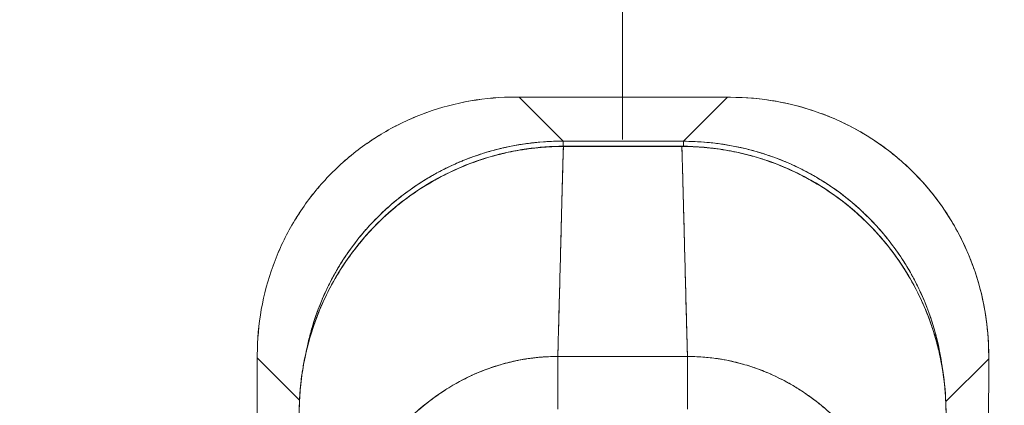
# Model space of a CAD drawing. Header units: inches. Extents: x 11 to 361, y 7 to 222.
# Tile 72 of 174: x 104.07 to 106.7, y 145.7 to 146.73. Entities that reach past the tile are written whole.
import ezdxf

# ---------------------------------------------------------------- set-up
doc = ezdxf.new("R2010")
doc.units = ezdxf.units.IN
doc.header["$LTSCALE"] = 22
doc.header["$MEASUREMENT"] = 0
doc.layers.get('0').update_dxf_attribs({"lineweight": 0})
doc.layers.add('Dimension (ANSI)', color=7, linetype='Continuous', lineweight=5)
doc.layers.add('Visible (ANSI)', color=7, linetype='Continuous', lineweight=5)
doc.styles.add('ROMANS', font='tahoma.ttf')
doc.dimstyles.new('Default (ANSI)', dxfattribs={"dimscale": 22, "dimtxt": 0.07, "dimasz": 0.07, "dimexe": 0.125, "dimexo": 0.0625, "dimgap": 0.031496, "dimtad": 0, "dimtih": 1, "dimtoh": 1, "dimrnd": 1e-08, "dimzin": 0, "dimdsep": 46, "dimtxsty": 'ROMANS', "dimblk": 'Filled-1', "dimcen": 0.09, "dimdle": 0.393701, "dimclrd": 256, "dimclre": 256, "dimclrt": 256, "dimadec": 0, "dimazin": 0, "dimtfac": 0.928571, "dimtofl": 0, "dimtmove": 0, "dimatfit": 3, "dimfxl": 1, "dimtolj": 1, "dimtzin": 0, "dimlwd": -1, "dimlwe": -1, "dimarcsym": 0})

# ---------------------------------------------------------------- blocks, each defined once
blk = doc.blocks.new('Filled-1')
at = {"color": 0}
for p, q in [((0, 0), (-1, 0.1786)), ((-1, 0.1786), (-1, -0.1786)), ((-1, 0), (0, 0)), ((-1, -0.1786), (0, 0))]:
    blk.add_line(p, q, dxfattribs=at)
at = {"color": 0, "flags": 128}
blk.add_lwpolyline([(-1, -0.1786), (0, 0), (-1, 0.1786), (-1, -0.1786)], dxfattribs=at)
at = {"color": 0}
blk.add_solid([(-1, -0.1786), (0, 0), (-1, 0.1786), (-1, -0.1786)], dxfattribs=at)
blk = doc.blocks.new('*D12')
at = {"layer": 'Defpoints', "color": 0, "transparency": 16777216}
for p in [(102.9944, 151.939), (102.9944, 151.939), (105.6819, 145.0364)]:
    blk.add_point(p, dxfattribs=at)
at = {"layer": 'Dimension (ANSI)', "transparency": 16777216}
for p, q in [((105.6819, 146.4114), (105.6819, 154.689)), ((101.4544, 151.939), (99.9144, 151.939)), ((107.2219, 151.939), (109.7735, 151.939))]:
    blk.add_line(p, q, dxfattribs=at)
at = {"layer": 'Dimension (ANSI)', "transparency": 16777216, "xscale": 1.54000000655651, "yscale": 1.54000000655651, "zscale": 1.54000000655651}
blk.add_blockref('Filled-1', (102.9944, 151.939), dxfattribs=at)
at = {"layer": 'Dimension (ANSI)', "transparency": 16777216, "xscale": 1.54000000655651, "yscale": 1.54000000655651, "zscale": 1.54000000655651, "rotation": 180}
blk.add_blockref('Filled-1', (105.6819, 151.939), dxfattribs=at)
at = {"layer": 'Dimension (ANSI)', "transparency": 16777216, "insert": (112.5007, 151.939), "char_height": 1.54, "attachment_point": 5, "style": 'ROMANS'}
blk.add_mtext('\\A1;\\fTahoma|b0|i0;\\H1.5400;2.69\\P\\fTahoma|b0|i0;\\H1.5400;TYP.', dxfattribs=at)

msp = doc.modelspace()

# ---------------------------------------------------------------- linework, layer by layer
at = {"layer": 'Visible (ANSI)'}
for p, q in [((105.4053, 146.5249), (105.39743, 146.52491)), ((105.39743, 146.5249), (105.4053, 146.52489)), ((105.96227, 146.52419), (105.4053, 146.5249)), ((105.4053, 146.5249), (105.96227, 146.52419)), ((105.52284, 146.40706), (105.4053, 146.5249)), ((105.4053, 146.52489), (105.52284, 146.40706)), ((105.96227, 146.52419), (105.84443, 146.40665)), ((105.84444, 146.40665), (105.96227, 146.52419)), ((105.97014, 146.52418), (105.96227, 146.52419)), ((105.96227, 146.52419), (105.97014, 146.52417)), ((105.47608, 146.45394), (105.47608, 146.45394)), ((105.47608, 146.45394), (105.47608, 146.45394)), ((105.89131, 146.45341), (105.89131, 146.45341)), ((105.89131, 146.45341), (105.89131, 146.45341)), ((105.52284, 146.40706), (105.52282, 146.39337)), ((105.52282, 146.39337), (105.52284, 146.40706)), ((105.52284, 146.40706), (105.84443, 146.40665)), ((105.84443, 146.40665), (105.52284, 146.40706)), ((105.84443, 146.40665), (105.84442, 146.39336)), ((105.84442, 146.39336), (105.84443, 146.40665)), ((105.84003, 146.39338), (105.52375, 146.39338)), ((105.52375, 146.39286), (105.52375, 146.39337)), ((105.84003, 146.39286), (105.52375, 146.39286)), ((105.84003, 146.39286), (105.84003, 146.39338)), ((105.84003, 146.39337), (105.84003, 146.39286)), ((105.84003, 146.39286), (105.84003, 146.39286)), ((104.70652, 145.82789), (104.70517, 144.76384)), ((104.70517, 144.76384), (104.70652, 145.82789)), ((104.70653, 145.83576), (104.70652, 145.82789)), ((104.70652, 145.82789), (104.70653, 145.83576)), ((104.70652, 145.82789), (104.81923, 145.71489)), ((104.81923, 145.71489), (104.70652, 145.82789)), ((105.50878, 145.83162), (105.85501, 145.83162)), ((105.50878, 145.83162), (105.50878, 145.69126)), ((105.60316, 145.83164), (105.60316, 145.83162)), ((105.76064, 145.83162), (105.76064, 145.83164)), ((105.85502, 145.69126), (105.855, 145.8316)), ((105.85501, 145.69126), (105.85501, 145.83162)), ((106.5447, 145.71112), (106.65927, 145.8254)), ((106.65927, 145.8254), (106.5447, 145.71113)), ((106.65792, 144.76135), (106.65927, 145.8254)), ((106.65927, 145.8254), (106.65792, 144.76135)), ((106.65927, 145.8254), (106.65928, 145.83328)), ((106.65928, 145.83328), (106.65927, 145.8254)), ((104.7773, 145.75693), (104.7773, 145.75693)), ((106.58832, 145.75463), (106.58832, 145.75463)), ((106.58832, 145.75463), (106.58832, 145.75463))]:
    msp.add_line(p, q, dxfattribs=at)
for centre, start, end in [((105.68189, 145.92136), 219.69275, 219.6948), ((105.68189, 145.92135), 320.30519, 320.30725)]:
    msp.add_arc(centre, 0.1405, start, end, dxfattribs=at)
for points, knots in [([(105.39743, 146.52491), (105.3567, 146.52496), (105.31604, 146.52149), (105.27615, 146.51459), (105.23607, 146.50765), (105.19676, 146.49723), (105.15881, 146.48354), (105.15876, 146.48352), (105.15871, 146.48351), (105.15866, 146.48349), (105.12094, 146.46987), (105.08458, 146.45302), (105.05007, 146.43322), (105.04999, 146.43318), (105.04992, 146.43313), (105.04984, 146.43309), (105.01534, 146.41328), (104.98269, 146.39052), (104.9523, 146.36514), (104.95219, 146.36504), (104.95207, 146.36495), (104.95196, 146.36485), (104.92148, 146.33936), (104.89327, 146.31122), (104.86769, 146.2808), (104.8676, 146.28069), (104.86751, 146.28058), (104.86742, 146.28047), (104.84195, 146.25014), (104.81911, 146.21754), (104.79921, 146.18309), (104.79917, 146.18301), (104.79913, 146.18294), (104.79909, 146.18287), (104.7792, 146.1484), (104.76226, 146.11208), (104.74855, 146.07441), (104.74853, 146.07435), (104.74851, 146.07429), (104.74849, 146.07424), (104.73474, 146.03642), (104.72424, 145.99725), (104.7172, 145.95729), (104.71719, 145.95719), (104.71717, 145.9571), (104.71715, 145.957), (104.71015, 145.91713), (104.70658, 145.87648), (104.70653, 145.83576)], [0, 0, 0, 0, 0.1108364, 0.1108364, 0.1108364, 0.2222222, 0.2222222, 0.2222222, 0.2223767, 0.2223767, 0.2223767, 0.3330931, 0.3330931, 0.3330931, 0.3333333, 0.3333333, 0.3333333, 0.4440371, 0.4440371, 0.4440371, 0.4444444, 0.4444444, 0.4444444, 0.5555556, 0.5555556, 0.5555556, 0.5559572, 0.5559572, 0.5559572, 0.6666667, 0.6666667, 0.6666667, 0.6669005, 0.6669005, 0.6669005, 0.7776076, 0.7776076, 0.7776076, 0.7777778, 0.7777778, 0.7777778, 0.8888889, 0.8888889, 0.8888889, 0.8891566, 0.8891566, 0.8891566, 1, 1, 1, 1]), ([(104.70653, 145.83576), (104.7066, 145.87675), (104.71019, 145.91749), (104.71723, 145.95742), (104.72427, 145.99735), (104.73476, 146.03647), (104.74848, 146.07421), (104.76221, 146.11196), (104.77916, 146.14834), (104.79911, 146.18291), (104.81907, 146.21748), (104.84202, 146.25024), (104.86764, 146.28073), (104.89326, 146.31122), (104.92155, 146.33943), (104.9521, 146.36497), (104.98266, 146.39051), (105.01548, 146.41338), (105.05011, 146.43324), (105.08473, 146.4531), (105.12115, 146.46996), (105.15893, 146.48358), (105.19672, 146.49721), (105.23586, 146.50759), (105.2758, 146.51453), (105.31573, 146.52146), (105.35646, 146.52494), (105.39743, 146.5249)], [0, 0, 0, 0, 0.1111111, 0.1111111, 0.1111111, 0.2222222, 0.2222222, 0.2222222, 0.3333333, 0.3333333, 0.3333333, 0.4444444, 0.4444444, 0.4444444, 0.5555556, 0.5555556, 0.5555556, 0.6666667, 0.6666667, 0.6666667, 0.7777778, 0.7777778, 0.7777778, 0.8888889, 0.8888889, 0.8888889, 1, 1, 1, 1]), ([(106.65928, 145.83328), (106.65933, 145.86594), (106.65711, 145.89854), (106.65267, 145.93073), (106.65156, 145.93879), (106.65031, 145.94682), (106.64892, 145.95481), (106.64474, 145.97893), (106.6393, 146.00277), (106.63264, 146.0262), (106.62826, 146.04159), (106.62336, 146.05681), (106.61795, 146.07181), (106.61234, 146.08738), (106.60618, 146.10271), (106.59948, 146.11778), (106.5899, 146.13935), (106.57923, 146.16037), (106.56754, 146.18075), (106.56316, 146.18838), (106.55864, 146.19592), (106.55397, 146.20336), (106.53747, 146.2297), (106.5192, 146.25486), (106.49932, 146.27864), (106.49848, 146.27965), (106.49763, 146.28066), (106.49677, 146.28167), (106.47579, 146.30647), (106.45305, 146.32975), (106.42873, 146.35131), (106.42428, 146.35525), (106.41978, 146.35914), (106.41523, 146.36296), (106.39493, 146.38003), (106.37361, 146.39593), (106.3514, 146.41055), (106.3403, 146.41786), (106.32898, 146.42484), (106.31745, 146.4315), (106.3016, 146.44066), (106.28536, 146.44919), (106.26878, 146.45706), (106.24916, 146.46638), (106.22906, 146.47478), (106.20857, 146.48223), (106.19916, 146.48566), (106.18966, 146.48888), (106.18009, 146.49189), (106.15121, 146.50099), (106.12165, 146.50822), (106.09164, 146.51351), (106.08833, 146.51409), (106.08502, 146.51465), (106.0817, 146.51518), (106.04494, 146.52111), (106.00757, 146.52413), (105.97014, 146.52418)], [0, 0, 0, 0, 0.0888733, 0.0888733, 0.0888733, 0.1111111, 0.1111111, 0.1111111, 0.1781623, 0.1781623, 0.1781623, 0.2222222, 0.2222222, 0.2222222, 0.267931, 0.267931, 0.267931, 0.3333333, 0.3333333, 0.3333333, 0.3578156, 0.3578156, 0.3578156, 0.4444444, 0.4444444, 0.4444444, 0.4481347, 0.4481347, 0.4481347, 0.5389433, 0.5389433, 0.5389433, 0.5555556, 0.5555556, 0.5555556, 0.629644, 0.629644, 0.629644, 0.6666667, 0.6666667, 0.6666667, 0.7175691, 0.7175691, 0.7175691, 0.7777778, 0.7777778, 0.7777778, 0.8054377, 0.8054377, 0.8054377, 0.8888889, 0.8888889, 0.8888889, 0.8980912, 0.8980912, 0.8980912, 1, 1, 1, 1]), ([(105.97014, 146.52417), (106.01112, 146.52411), (106.05184, 146.52052), (106.09177, 146.51348), (106.13169, 146.50645), (106.17082, 146.49596), (106.20858, 146.48223), (106.24633, 146.46851), (106.28271, 146.45155), (106.31728, 146.4316), (106.35185, 146.41165), (106.38462, 146.38869), (106.41511, 146.36307), (106.4456, 146.33744), (106.47382, 146.30915), (106.49936, 146.27859), (106.5249, 146.24804), (106.54777, 146.21521), (106.56763, 146.18058), (106.58749, 146.14596), (106.60435, 146.10953), (106.61797, 146.07174), (106.6316, 146.03395), (106.64199, 145.99479), (106.64891, 145.95486), (106.65584, 145.91492), (106.65932, 145.87422), (106.65928, 145.83328)], [0, 0, 0, 0, 0.1111111, 0.1111111, 0.1111111, 0.2222222, 0.2222222, 0.2222222, 0.3333333, 0.3333333, 0.3333333, 0.4444444, 0.4444444, 0.4444444, 0.5555556, 0.5555556, 0.5555556, 0.6666667, 0.6666667, 0.6666667, 0.7777778, 0.7777778, 0.7777778, 0.8888889, 0.8888889, 0.8888889, 1, 1, 1, 1]), ([(104.83729, 145.84547), (104.8374, 145.84604), (104.83752, 145.84662), (104.83763, 145.84719), (104.83998, 145.85905), (104.84264, 145.87084), (104.8456, 145.88256), (104.84854, 145.89425), (104.85179, 145.90586), (104.85534, 145.91738), (104.85888, 145.92886), (104.86271, 145.94026), (104.86683, 145.95155), (104.87001, 145.96026), (104.87336, 145.9689), (104.87689, 145.97748), (104.87792, 145.97999), (104.87897, 145.9825), (104.88003, 145.98501), (104.88471, 145.99602), (104.88967, 146.00691), (104.89491, 146.01766), (104.90014, 146.0284), (104.90564, 146.03899), (104.91142, 146.04945), (104.91718, 146.05988), (104.92322, 146.07016), (104.92951, 146.08028), (104.9358, 146.09039), (104.94234, 146.10033), (104.94914, 146.1101), (104.95594, 146.11985), (104.96298, 146.12944), (104.97027, 146.13883), (104.97755, 146.14821), (104.98507, 146.15741), (104.99283, 146.16641), (105.00058, 146.1754), (105.00857, 146.18419), (105.01678, 146.19277), (105.0205, 146.19666), (105.02426, 146.2005), (105.02807, 146.2043), (105.03267, 146.20889), (105.03732, 146.2134), (105.04205, 146.21786), (105.05069, 146.226), (105.05954, 146.23392), (105.06859, 146.24161), (105.07764, 146.2493), (105.08689, 146.25675), (105.09633, 146.26397), (105.10578, 146.27118), (105.11541, 146.27816), (105.12522, 146.28488), (105.13504, 146.29161), (105.14503, 146.29808), (105.15518, 146.30429), (105.16535, 146.31052), (105.17568, 146.31647), (105.18616, 146.32216), (105.19665, 146.32786), (105.20729, 146.33329), (105.21806, 146.33844), (105.22886, 146.3436), (105.23979, 146.34848), (105.25084, 146.35308), (105.25231, 146.35369), (105.2538, 146.3543), (105.25528, 146.35491), (105.2649, 146.35883), (105.27461, 146.36254), (105.28439, 146.36604), (105.29572, 146.37008), (105.30714, 146.37383), (105.31866, 146.37728), (105.33021, 146.38074), (105.34184, 146.38391), (105.35355, 146.38677), (105.3653, 146.38964), (105.37712, 146.39221), (105.38899, 146.39448), (105.40091, 146.39675), (105.41288, 146.39871), (105.42489, 146.40037), (105.43694, 146.40203), (105.44903, 146.40339), (105.46115, 146.40443), (105.47331, 146.40548), (105.4855, 146.40621), (105.49769, 146.40663), (105.50607, 146.40692), (105.51446, 146.40706), (105.52284, 146.40706)], [0.12419288, 0.12419288, 0.12419288, 0.12419288, 0.12579384, 0.12579384, 0.12579384, 0.15883891, 0.15883891, 0.15883891, 0.19179047, 0.19179047, 0.19179047, 0.22465318, 0.22465318, 0.22465318, 0.25, 0.25, 0.25, 0.25743581, 0.25743581, 0.25743581, 0.29014035, 0.29014035, 0.29014035, 0.32277449, 0.32277449, 0.32277449, 0.35534854, 0.35534854, 0.35534854, 0.38787675, 0.38787675, 0.38787675, 0.42036677, 0.42036677, 0.42036677, 0.45283488, 0.45283488, 0.45283488, 0.48528786, 0.48528786, 0.48528786, 0.5, 0.5, 0.5, 0.51774014, 0.51774014, 0.51774014, 0.55019499, 0.55019499, 0.55019499, 0.58266275, 0.58266275, 0.58266275, 0.61515451, 0.61515451, 0.61515451, 0.64768607, 0.64768607, 0.64768607, 0.68026653, 0.68026653, 0.68026653, 0.71290594, 0.71290594, 0.71290594, 0.74561778, 0.74561778, 0.74561778, 0.75, 0.75, 0.75, 0.77840878, 0.77840878, 0.77840878, 0.81127839, 0.81127839, 0.81127839, 0.84423689, 0.84423689, 0.84423689, 0.87729134, 0.87729134, 0.87729134, 0.91044567, 0.91044567, 0.91044567, 0.94370526, 0.94370526, 0.94370526, 0.97707684, 0.97707684, 0.97707684, 1, 1, 1, 1]), ([(105.52284, 146.40706), (105.48137, 146.40709), (105.44013, 146.4035), (105.39971, 146.39643), (105.3593, 146.38937), (105.31971, 146.37882), (105.2815, 146.36499), (105.24328, 146.35117), (105.20645, 146.33406), (105.17147, 146.31395), (105.13649, 146.29384), (105.10337, 146.27073), (105.07254, 146.24494), (105.04172, 146.21915), (105.01319, 146.19069), (104.98732, 146.15993), (104.96145, 146.12917), (104.93826, 146.09611), (104.91806, 146.06119), (104.89786, 146.02626), (104.88066, 145.98946), (104.86674, 145.95128), (104.85424, 145.91701), (104.84438, 145.88163), (104.8373, 145.84552)], [0, 0, 0, 0, 0.11111111, 0.11111111, 0.11111111, 0.22222222, 0.22222222, 0.22222222, 0.33333333, 0.33333333, 0.33333333, 0.44444444, 0.44444444, 0.44444444, 0.55555556, 0.55555556, 0.55555556, 0.66666667, 0.66666667, 0.66666667, 0.77777778, 0.77777778, 0.77777778, 0.87752042, 0.87752042, 0.87752042, 0.87752042]), ([(105.84443, 146.40665), (105.85396, 146.40663), (105.86348, 146.40642), (105.87299, 146.40602), (105.88518, 146.40551), (105.89736, 146.40469), (105.90951, 146.40355), (105.92161, 146.40242), (105.93369, 146.40098), (105.94573, 146.39923), (105.95773, 146.39749), (105.96968, 146.39543), (105.98157, 146.39307), (105.99343, 146.39072), (106.00522, 146.38807), (106.01694, 146.38511), (106.02863, 146.38216), (106.04024, 146.37891), (106.05176, 146.37537), (106.06324, 146.37183), (106.07464, 146.368), (106.08593, 146.36387), (106.09464, 146.36069), (106.10328, 146.35734), (106.11186, 146.35382), (106.11437, 146.35278), (106.11688, 146.35174), (106.11939, 146.35067), (106.1304, 146.346), (106.14129, 146.34103), (106.15204, 146.3358), (106.16278, 146.33057), (106.17337, 146.32506), (106.18382, 146.31929), (106.19426, 146.31352), (106.20454, 146.30749), (106.21466, 146.3012), (106.22476, 146.29491), (106.23471, 146.28836), (106.24448, 146.28156), (106.25423, 146.27477), (106.26381, 146.26773), (106.27321, 146.26044), (106.28259, 146.25316), (106.29179, 146.24563), (106.30078, 146.23788), (106.30978, 146.23012), (106.31857, 146.22214), (106.32715, 146.21393), (106.33104, 146.21021), (106.33488, 146.20645), (106.33868, 146.20264), (106.34327, 146.19804), (106.34778, 146.19338), (106.35223, 146.18866), (106.36038, 146.18002), (106.3683, 146.17117), (106.37598, 146.16212), (106.38367, 146.15307), (106.39113, 146.14382), (106.39834, 146.13438), (106.40556, 146.12493), (106.41254, 146.1153), (106.41926, 146.10549), (106.42598, 146.09567), (106.43246, 146.08568), (106.43867, 146.07552), (106.44489, 146.06535), (106.45085, 146.05503), (106.45654, 146.04455), (106.46224, 146.03406), (106.46767, 146.02342), (106.47282, 146.01264), (106.47798, 146.00185), (106.48286, 145.99092), (106.48746, 145.97987), (106.48807, 145.97839), (106.48868, 145.97691), (106.48929, 145.97543), (106.49321, 145.96581), (106.49692, 145.9561), (106.50042, 145.94631), (106.50446, 145.93499), (106.5082, 145.92356), (106.51166, 145.91205), (106.51512, 145.9005), (106.51828, 145.88886), (106.52115, 145.87715), (106.52402, 145.86541), (106.52659, 145.85359), (106.52886, 145.84171), (106.53113, 145.8298), (106.53309, 145.81783), (106.53475, 145.80582), (106.53501, 145.80393), (106.53526, 145.80204), (106.53551, 145.80015)], [0, 0, 0, 0, 0.026039, 0.026039, 0.026039, 0.05939974, 0.05939974, 0.05939974, 0.09265021, 0.09265021, 0.09265021, 0.12579441, 0.12579441, 0.12579441, 0.15883993, 0.15883993, 0.15883993, 0.19179099, 0.19179099, 0.19179099, 0.22465332, 0.22465332, 0.22465332, 0.25, 0.25, 0.25, 0.25743611, 0.25743611, 0.25743611, 0.29014084, 0.29014084, 0.29014084, 0.32277501, 0.32277501, 0.32277501, 0.35534973, 0.35534973, 0.35534973, 0.38787621, 0.38787621, 0.38787621, 0.42036626, 0.42036626, 0.42036626, 0.45283209, 0.45283209, 0.45283209, 0.48528604, 0.48528604, 0.48528604, 0.5, 0.5, 0.5, 0.51773856, 0.51773856, 0.51773856, 0.55019316, 0.55019316, 0.55019316, 0.58266116, 0.58266116, 0.58266116, 0.61515314, 0.61515314, 0.61515314, 0.6476851, 0.6476851, 0.6476851, 0.68026555, 0.68026555, 0.68026555, 0.71290502, 0.71290502, 0.71290502, 0.74561706, 0.74561706, 0.74561706, 0.75, 0.75, 0.75, 0.77840807, 0.77840807, 0.77840807, 0.81127775, 0.81127775, 0.81127775, 0.84423634, 0.84423634, 0.84423634, 0.87729097, 0.87729097, 0.87729097, 0.91044535, 0.91044535, 0.91044535, 0.91565653, 0.91565653, 0.91565653, 0.91565653]), ([(106.53551, 145.80012), (106.53417, 145.81046), (106.5326, 145.82075), (106.53081, 145.83099), (106.52375, 145.87141), (106.5132, 145.91099), (106.49937, 145.94921), (106.48555, 145.98742), (106.46844, 146.02426), (106.44833, 146.05924), (106.42822, 146.09422), (106.40511, 146.12734), (106.37932, 146.15816), (106.35353, 146.18899), (106.32507, 146.21752), (106.29431, 146.24339), (106.26355, 146.26925), (106.23049, 146.29245), (106.19557, 146.31265), (106.16064, 146.33285), (106.12384, 146.35005), (106.08566, 146.36397), (106.04749, 146.37789), (106.00792, 146.38854), (105.96753, 146.39571), (105.92713, 146.40288), (105.8859, 146.40657), (105.84443, 146.40665)], [0.08295405, 0.08295405, 0.08295405, 0.08295405, 0.11111111, 0.11111111, 0.11111111, 0.22222222, 0.22222222, 0.22222222, 0.33333333, 0.33333333, 0.33333333, 0.44444444, 0.44444444, 0.44444444, 0.55555556, 0.55555556, 0.55555556, 0.66666667, 0.66666667, 0.66666667, 0.77777778, 0.77777778, 0.77777778, 0.88888889, 0.88888889, 0.88888889, 1, 1, 1, 1]), ([(104.81848, 145.68146), (104.81841, 145.7583), (104.83099, 145.83612), (104.87935, 145.98139), (104.91566, 146.05072), (105.00689, 146.17221), (105.06283, 146.226), (105.18684, 146.3116), (105.25636, 146.34467), (105.39159, 146.38391), (105.45799, 146.39338), (105.52375, 146.39337)], [0, 0, 0, 0, 0.5854768, 0.5854768, 1.16675, 1.16675, 1.7431395, 1.7431395, 2.3149997, 2.3149997, 2.8160819, 2.8160819, 2.8160819, 2.8160819]), ([(104.81849, 145.68146), (104.81848, 145.70157), (104.81932, 145.72294), (104.82128, 145.74518), (104.82277, 145.76201), (104.8249, 145.77934), (104.82777, 145.79704), (104.82879, 145.8033), (104.8299, 145.80961), (104.83111, 145.81594), (104.83585, 145.84089), (104.8421, 145.86633), (104.84975, 145.89141), (104.85292, 145.90179), (104.85633, 145.91212), (104.85996, 145.92232), (104.86557, 145.93808), (104.87169, 145.95358), (104.87835, 145.96881), (104.88907, 145.99334), (104.90114, 146.01719), (104.9146, 146.04043), (104.91553, 146.04205), (104.91648, 146.04366), (104.91742, 146.04527), (104.93232, 146.07055), (104.94887, 146.09501), (104.96657, 146.11799), (104.97401, 146.12766), (104.98166, 146.13707), (104.98945, 146.14618), (105.00092, 146.15958), (105.01271, 146.17235), (105.02468, 146.18444), (105.04144, 146.20134), (105.05855, 146.21689), (105.07561, 146.23103), (105.08037, 146.23498), (105.08513, 146.23881), (105.08987, 146.24254), (105.1134, 146.26104), (105.13673, 146.27698), (105.15976, 146.29096), (105.16064, 146.29149), (105.16152, 146.29202), (105.1624, 146.29255), (105.18584, 146.30663), (105.20897, 146.31868), (105.23155, 146.32903), (105.23645, 146.33127), (105.24132, 146.33344), (105.24616, 146.33553), (105.26536, 146.3438), (105.28411, 146.35088), (105.30239, 146.35697), (105.31, 146.3595), (105.31752, 146.36186), (105.32496, 146.36406), (105.34015, 146.36855), (105.35499, 146.37238), (105.36943, 146.37565), (105.37909, 146.37783), (105.38858, 146.37975), (105.39786, 146.38145), (105.40888, 146.38347), (105.4196, 146.38516), (105.43013, 146.38658), (105.44174, 146.38815), (105.45312, 146.38939), (105.46431, 146.39035), (105.47035, 146.39086), (105.47633, 146.39129), (105.4822, 146.39164), (105.49711, 146.39252), (105.51131, 146.39286), (105.52375, 146.39286)], [0, 0, 0, 0, 0.0517615, 0.0517615, 0.0517615, 0.0909091, 0.0909091, 0.0909091, 0.1047558, 0.1047558, 0.1047558, 0.1592603, 0.1592603, 0.1592603, 0.1818182, 0.1818182, 0.1818182, 0.2166395, 0.2166395, 0.2166395, 0.2727273, 0.2727273, 0.2727273, 0.27663, 0.27663, 0.27663, 0.3378724, 0.3378724, 0.3378724, 0.3636364, 0.3636364, 0.3636364, 0.4015229, 0.4015229, 0.4015229, 0.4545455, 0.4545455, 0.4545455, 0.4693394, 0.4693394, 0.4693394, 0.5426566, 0.5426566, 0.5426566, 0.5454545, 0.5454545, 0.5454545, 0.6201601, 0.6201601, 0.6201601, 0.6363636, 0.6363636, 0.6363636, 0.7005689, 0.7005689, 0.7005689, 0.7272727, 0.7272727, 0.7272727, 0.7817474, 0.7817474, 0.7817474, 0.8181818, 0.8181818, 0.8181818, 0.861421, 0.861421, 0.861421, 0.9090909, 0.9090909, 0.9090909, 0.9347795, 0.9347795, 0.9347795, 1, 1, 1, 1]), ([(105.52375, 146.39286), (105.52185, 146.39286), (105.51996, 146.39285), (105.51807, 146.39284), (105.51587, 146.39282), (105.51368, 146.3928), (105.51149, 146.39276), (105.50905, 146.39272), (105.50661, 146.39266), (105.50417, 146.39259), (105.50152, 146.39252), (105.49888, 146.39243), (105.49623, 146.39233), (105.4934, 146.39222), (105.49058, 146.39209), (105.48775, 146.39195), (105.48477, 146.39179), (105.48178, 146.39162), (105.4788, 146.39143), (105.47561, 146.39122), (105.47242, 146.391), (105.46923, 146.39075), (105.46573, 146.39047), (105.46223, 146.39017), (105.45873, 146.38985), (105.45482, 146.38948), (105.45092, 146.38908), (105.44702, 146.38865), (105.4426, 146.38816), (105.4382, 146.38763), (105.43379, 146.38706), (105.42878, 146.38641), (105.42377, 146.38571), (105.41877, 146.38495), (105.41305, 146.38408), (105.40735, 146.38314), (105.40165, 146.38213), (105.39667, 146.38125), (105.3917, 146.38032), (105.38674, 146.37933), (105.38537, 146.37905), (105.38399, 146.37877), (105.38261, 146.37849), (105.37572, 146.37707), (105.36884, 146.37555), (105.36199, 146.37392), (105.35454, 146.37216), (105.34713, 146.37027), (105.33974, 146.36826), (105.33177, 146.36609), (105.32384, 146.36378), (105.31595, 146.36133), (105.30738, 146.35867), (105.29887, 146.35585), (105.29042, 146.35286), (105.28121, 146.34961), (105.27207, 146.34616), (105.263, 146.34253), (105.26027, 146.34143), (105.25754, 146.34032), (105.25482, 146.33919), (105.24768, 146.33623), (105.24059, 146.33314), (105.23354, 146.32994), (105.22288, 146.32509), (105.21233, 146.31997), (105.20191, 146.31459), (105.19045, 146.30867), (105.17914, 146.30243), (105.16801, 146.29588), (105.15613, 146.28889), (105.14445, 146.28155), (105.13299, 146.27387), (105.13265, 146.27364), (105.1323, 146.27341), (105.13196, 146.27318), (105.11906, 146.2645), (105.10645, 146.25539), (105.09414, 146.24587), (105.08066, 146.23544), (105.06755, 146.22452), (105.05485, 146.21312), (105.04498, 146.20428), (105.03537, 146.19516), (105.02601, 146.18577), (105.02202, 146.18176), (105.01808, 146.17771), (105.01419, 146.17362), (104.99971, 146.15837), (104.98589, 146.14248), (104.97281, 146.12598), (104.96057, 146.11055), (104.94897, 146.0946), (104.93805, 146.07818), (104.93643, 146.07575), (104.93483, 146.07331), (104.93324, 146.07086), (104.9217, 146.05303), (104.91094, 146.03468), (104.90101, 146.01587), (104.89216, 145.99908), (104.88397, 145.98193), (104.87647, 145.96446), (104.87513, 145.96134), (104.87382, 145.95822), (104.87253, 145.95508), (104.86738, 145.94259), (104.86259, 145.92995), (104.85815, 145.91717), (104.85319, 145.90286), (104.84867, 145.88839), (104.84462, 145.87379), (104.84097, 145.86065), (104.83769, 145.8474), (104.8348, 145.83408), (104.83385, 145.82972), (104.83295, 145.82536), (104.83208, 145.82098), (104.83056, 145.81326), (104.82916, 145.80551), (104.82789, 145.79774), (104.82608, 145.78669), (104.82454, 145.77559), (104.82325, 145.76446), (104.82209, 145.75436), (104.82113, 145.74424), (104.82039, 145.73409), (104.81972, 145.72489), (104.81923, 145.71567), (104.81891, 145.70644), (104.81863, 145.69812), (104.81849, 145.68979), (104.81849, 145.68146)], [0, 0, 0, 0, 0.0051535, 0.0051535, 0.0051535, 0.011125, 0.011125, 0.011125, 0.0177599, 0.0177599, 0.0177599, 0.024968, 0.024968, 0.024968, 0.0326646, 0.0326646, 0.0326646, 0.0407909, 0.0407909, 0.0407909, 0.0494929, 0.0494929, 0.0494929, 0.0590435, 0.0590435, 0.0590435, 0.0697173, 0.0697173, 0.0697173, 0.0817898, 0.0817898, 0.0817898, 0.0955416, 0.0955416, 0.0955416, 0.1112568, 0.1112568, 0.1112568, 0.125, 0.125, 0.125, 0.1288152, 0.1288152, 0.1288152, 0.1479502, 0.1479502, 0.1479502, 0.1687359, 0.1687359, 0.1687359, 0.1911746, 0.1911746, 0.1911746, 0.2155136, 0.2155136, 0.2155136, 0.2420183, 0.2420183, 0.2420183, 0.25, 0.25, 0.25, 0.2709744, 0.2709744, 0.2709744, 0.3027382, 0.3027382, 0.3027382, 0.3376886, 0.3376886, 0.3376886, 0.375, 0.375, 0.375, 0.3761252, 0.3761252, 0.3761252, 0.4181661, 0.4181661, 0.4181661, 0.4642343, 0.4642343, 0.4642343, 0.5, 0.5, 0.5, 0.515243, 0.515243, 0.515243, 0.571952, 0.571952, 0.571952, 0.625, 0.625, 0.625, 0.6328539, 0.6328539, 0.6328539, 0.6899725, 0.6899725, 0.6899725, 0.7409194, 0.7409194, 0.7409194, 0.75, 0.75, 0.75, 0.7861698, 0.7861698, 0.7861698, 0.8266644, 0.8266644, 0.8266644, 0.8630945, 0.8630945, 0.8630945, 0.875, 0.875, 0.875, 0.8960305, 0.8960305, 0.8960305, 0.9259483, 0.9259483, 0.9259483, 0.9531124, 0.9531124, 0.9531124, 0.9777644, 0.9777644, 0.9777644, 1, 1, 1, 1]), ([(105.52375, 146.39286), (105.52303, 146.36899), (105.52227, 146.34225), (105.52148, 146.31326), (105.52069, 146.28427), (105.51987, 146.25302), (105.51902, 146.22006), (105.51816, 146.18711), (105.51727, 146.15245), (105.51635, 146.11658), (105.51542, 146.08072), (105.51447, 146.04364), (105.51348, 146.00581), (105.51248, 145.96798), (105.51146, 145.92938), (105.5104, 145.89042), (105.50987, 145.8709), (105.50933, 145.85128), (105.50879, 145.83162)], [0, 0, 0, 0, 0.18178201, 0.18178201, 0.18178201, 0.36356402, 0.36356402, 0.36356402, 0.54534603, 0.54534603, 0.54534603, 0.72712804, 0.72712804, 0.72712804, 0.90891005, 0.90891005, 0.90891005, 0.99998129, 0.99998129, 0.99998129, 0.99998129]), ([(105.50879, 145.83162), (105.50953, 145.85852), (105.51027, 145.88533), (105.51098, 145.91194), (105.5117, 145.93864), (105.51241, 145.96513), (105.51309, 145.99129), (105.51378, 146.01745), (105.51445, 146.04327), (105.51511, 146.06861), (105.51577, 146.09396), (105.5164, 146.11882), (105.51703, 146.14306), (105.51765, 146.1673), (105.51826, 146.19091), (105.51885, 146.21373), (105.51944, 146.23655), (105.52002, 146.25858), (105.52058, 146.27964), (105.52114, 146.3007), (105.52168, 146.32079), (105.52221, 146.33972), (105.52274, 146.35866), (105.52325, 146.37644), (105.52375, 146.39286)], [0.00001997, 0.00001997, 0.00001997, 0.00001997, 0.12461955, 0.12461955, 0.12461955, 0.24967449, 0.24967449, 0.24967449, 0.37472944, 0.37472944, 0.37472944, 0.49978438, 0.49978438, 0.49978438, 0.62483932, 0.62483932, 0.62483932, 0.74989427, 0.74989427, 0.74989427, 0.87494921, 0.87494921, 0.87494921, 1, 1, 1, 1]), ([(105.52375, 146.39286), (105.55504, 146.39286), (105.57931, 146.39286), (105.59862, 146.39286), (105.61792, 146.39286), (105.63226, 146.39287), (105.64368, 146.39287), (105.6551, 146.39287), (105.6636, 146.39288), (105.67112, 146.39288), (105.67863, 146.39288), (105.68517, 146.39288), (105.69268, 146.39288), (105.70019, 146.39288), (105.70867, 146.39287), (105.72009, 146.39287), (105.73152, 146.39287), (105.74587, 146.39286), (105.76518, 146.39286), (105.78449, 146.39286), (105.80874, 146.39286), (105.84003, 146.39286)], [0, 0, 0, 0, 0.1428571, 0.1428571, 0.1428571, 0.2857143, 0.2857143, 0.2857143, 0.4285714, 0.4285714, 0.4285714, 0.5714286, 0.5714286, 0.5714286, 0.7142857, 0.7142857, 0.7142857, 0.8571429, 0.8571429, 0.8571429, 1, 1, 1, 1]), ([(105.84003, 146.39337), (105.91871, 146.39338), (105.99848, 146.37973), (106.1427, 146.32894), (106.20957, 146.29262), (106.32761, 146.2017), (106.38014, 146.14587), (106.46428, 146.02183), (106.49687, 145.95206), (106.53594, 145.81566), (106.54536, 145.74823), (106.5453, 145.68146)], [0, 0, 0, 0, 0.599529, 0.599529, 1.1651165, 1.1651165, 1.7348495, 1.7348495, 2.3072688, 2.3072688, 2.8160555, 2.8160555, 2.8160555, 2.8160555]), ([(105.84003, 146.39286), (105.84053, 146.37644), (105.84104, 146.35866), (105.84157, 146.33972), (105.8421, 146.32079), (105.84264, 146.3007), (105.8432, 146.27964), (105.84376, 146.25858), (105.84434, 146.23655), (105.84493, 146.21373), (105.84552, 146.19091), (105.84613, 146.1673), (105.84675, 146.14306), (105.84738, 146.11882), (105.84802, 146.09396), (105.84867, 146.06861), (105.84933, 146.04327), (105.85, 146.01745), (105.85069, 145.99129), (105.85137, 145.96513), (105.85208, 145.93864), (105.8528, 145.91194), (105.85351, 145.88533), (105.85425, 145.85852), (105.855, 145.83162)], [0, 0, 0, 0, 0.12505079, 0.12505079, 0.12505079, 0.25010573, 0.25010573, 0.25010573, 0.37516068, 0.37516068, 0.37516068, 0.50021562, 0.50021562, 0.50021562, 0.62527056, 0.62527056, 0.62527056, 0.75032551, 0.75032551, 0.75032551, 0.87538045, 0.87538045, 0.87538045, 0.99998009, 0.99998009, 0.99998009, 0.99998009]), ([(106.54529, 145.68146), (106.54529, 145.68977), (106.54515, 145.69807), (106.54487, 145.70636), (106.54456, 145.71555), (106.54407, 145.72474), (106.5434, 145.73391), (106.54267, 145.744), (106.54172, 145.75408), (106.54057, 145.76413), (106.5393, 145.77517), (106.53777, 145.78618), (106.53599, 145.79715), (106.53469, 145.80512), (106.53326, 145.81306), (106.5317, 145.82098), (106.5309, 145.82501), (106.53007, 145.82903), (106.52921, 145.83304), (106.52639, 145.84609), (106.52321, 145.85906), (106.51968, 145.87194), (106.51578, 145.88612), (106.51145, 145.90019), (106.50669, 145.9141), (106.50196, 145.92792), (106.49682, 145.94159), (106.49126, 145.95508), (106.49068, 145.95648), (106.49009, 145.95789), (106.4895, 145.95929), (106.48266, 145.97559), (106.47522, 145.99161), (106.4672, 146.00732), (106.45826, 146.02484), (106.4486, 146.04197), (106.43826, 146.05867), (106.43419, 146.06524), (106.43001, 146.07175), (106.42573, 146.07818), (106.41788, 146.08998), (106.40968, 146.10154), (106.40115, 146.11283), (106.38754, 146.13084), (106.37309, 146.14818), (106.35785, 146.16478), (106.3513, 146.17192), (106.3446, 146.17891), (106.33777, 146.18577), (106.33018, 146.19339), (106.32242, 146.20083), (106.31449, 146.20809), (106.30119, 146.22027), (106.28743, 146.23195), (106.27325, 146.24306), (106.26052, 146.25304), (106.24746, 146.26258), (106.23409, 146.27165), (106.23299, 146.27239), (106.23189, 146.27313), (106.23079, 146.27387), (106.21976, 146.28127), (106.20852, 146.28835), (106.19709, 146.29511), (106.18575, 146.30181), (106.17423, 146.30819), (106.16254, 146.31424), (106.15199, 146.31971), (106.1413, 146.3249), (106.13049, 146.32982), (106.12336, 146.33307), (106.11618, 146.33619), (106.10896, 146.33919), (106.10624, 146.34032), (106.10352, 146.34143), (106.10079, 146.34253), (106.09167, 146.34618), (106.08248, 146.34965), (106.07322, 146.35291), (106.06474, 146.35591), (106.0562, 146.35874), (106.04761, 146.3614), (106.03971, 146.36385), (106.03176, 146.36616), (106.02378, 146.36833), (106.01639, 146.37034), (106.00897, 146.37223), (106.00152, 146.37399), (105.99467, 146.37561), (105.98779, 146.37713), (105.9809, 146.37855), (105.97961, 146.37881), (105.97833, 146.37907), (105.97704, 146.37933), (105.972, 146.38033), (105.96695, 146.38128), (105.96189, 146.38218), (105.95621, 146.38318), (105.95052, 146.38411), (105.94482, 146.38498), (105.93982, 146.38573), (105.93482, 146.38644), (105.92982, 146.38709), (105.92542, 146.38766), (105.92102, 146.38818), (105.91661, 146.38867), (105.91271, 146.3891), (105.90881, 146.3895), (105.9049, 146.38986), (105.90141, 146.39019), (105.89791, 146.39049), (105.89441, 146.39076), (105.89122, 146.39101), (105.88803, 146.39123), (105.88484, 146.39144), (105.88186, 146.39163), (105.87888, 146.3918), (105.8759, 146.39195), (105.87308, 146.3921), (105.87026, 146.39222), (105.86744, 146.39233), (105.8648, 146.39244), (105.86216, 146.39252), (105.85952, 146.3926), (105.85709, 146.39266), (105.85466, 146.39272), (105.85223, 146.39276), (105.85005, 146.3928), (105.84786, 146.39282), (105.84568, 146.39284), (105.8438, 146.39285), (105.84192, 146.39286), (105.84003, 146.39286)], [0, 0, 0, 0, 0.0221628, 0.0221628, 0.0221628, 0.0467209, 0.0467209, 0.0467209, 0.0737496, 0.0737496, 0.0737496, 0.1034408, 0.1034408, 0.1034408, 0.125, 0.125, 0.125, 0.1359584, 0.1359584, 0.1359584, 0.1716276, 0.1716276, 0.1716276, 0.210936, 0.210936, 0.210936, 0.25, 0.25, 0.25, 0.2540762, 0.2540762, 0.2540762, 0.3014147, 0.3014147, 0.3014147, 0.3542077, 0.3542077, 0.3542077, 0.375, 0.375, 0.375, 0.4131193, 0.4131193, 0.4131193, 0.4738832, 0.4738832, 0.4738832, 0.5, 0.5, 0.5, 0.5290142, 0.5290142, 0.5290142, 0.5777149, 0.5777149, 0.5777149, 0.6214143, 0.6214143, 0.6214143, 0.625, 0.625, 0.625, 0.6609304, 0.6609304, 0.6609304, 0.6965786, 0.6965786, 0.6965786, 0.7287714, 0.7287714, 0.7287714, 0.75, 0.75, 0.75, 0.7579765, 0.7579765, 0.7579765, 0.7846258, 0.7846258, 0.7846258, 0.8090398, 0.8090398, 0.8090398, 0.83151, 0.83151, 0.83151, 0.8523075, 0.8523075, 0.8523075, 0.8714335, 0.8714335, 0.8714335, 0.875, 0.875, 0.875, 0.8889624, 0.8889624, 0.8889624, 0.9046411, 0.9046411, 0.9046411, 0.9183683, 0.9183683, 0.9183683, 0.930426, 0.930426, 0.930426, 0.9410917, 0.9410917, 0.9410917, 0.9506376, 0.9506376, 0.9506376, 0.9593353, 0.9593353, 0.9593353, 0.9674542, 0.9674542, 0.9674542, 0.9751358, 0.9751358, 0.9751358, 0.9823226, 0.9823226, 0.9823226, 0.9889322, 0.9889322, 0.9889322, 0.9948772, 0.9948772, 0.9948772, 1, 1, 1, 1]), ([(105.84003, 146.39286), (105.85247, 146.39286), (105.86667, 146.39252), (105.88158, 146.39164), (105.88745, 146.39129), (105.89343, 146.39086), (105.89945, 146.39035), (105.91065, 146.38939), (105.92203, 146.38815), (105.93365, 146.38658), (105.94417, 146.38516), (105.95488, 146.38347), (105.96589, 146.38146), (105.97519, 146.37976), (105.98468, 146.37783), (105.99435, 146.37565), (106.00878, 146.37239), (106.02361, 146.36856), (106.03878, 146.36408), (106.04623, 146.36187), (106.05377, 146.35951), (106.06139, 146.35697), (106.07965, 146.35089), (106.09839, 146.34382), (106.11756, 146.33555), (106.12242, 146.33346), (106.12731, 146.33128), (106.13223, 146.32903), (106.15478, 146.31869), (106.17788, 146.30666), (106.20131, 146.2926), (106.20221, 146.29205), (106.20312, 146.2915), (106.20402, 146.29096), (106.22705, 146.27698), (106.25039, 146.26103), (106.27391, 146.24254), (106.27862, 146.23884), (106.28334, 146.23503), (106.28807, 146.23111), (106.30516, 146.21695), (106.3223, 146.20138), (106.3391, 146.18444), (106.35101, 146.17242), (106.36275, 146.15971), (106.37418, 146.14636), (106.38202, 146.1372), (106.38972, 146.12773), (106.39722, 146.11799), (106.41491, 146.09501), (106.43147, 146.07052), (106.44636, 146.04527), (106.44732, 146.04364), (106.44828, 146.042), (106.44923, 146.04036), (106.46268, 146.01711), (106.47473, 145.99329), (106.48543, 145.96881), (106.49209, 145.95356), (106.49822, 145.93806), (106.50383, 145.92229), (106.50746, 145.91209), (106.51086, 145.90178), (106.51403, 145.89141), (106.52168, 145.86633), (106.52793, 145.84089), (106.53268, 145.81594), (106.53388, 145.8096), (106.53499, 145.80328), (106.53601, 145.79701), (106.53888, 145.77932), (106.54101, 145.762), (106.5425, 145.74518), (106.54446, 145.72294), (106.5453, 145.70157), (106.54529, 145.68146)], [0, 0, 0, 0, 0.065233, 0.065233, 0.065233, 0.0909091, 0.0909091, 0.0909091, 0.1386065, 0.1386065, 0.1386065, 0.1818182, 0.1818182, 0.1818182, 0.2182951, 0.2182951, 0.2182951, 0.2727273, 0.2727273, 0.2727273, 0.2994875, 0.2994875, 0.2994875, 0.3636364, 0.3636364, 0.3636364, 0.3799129, 0.3799129, 0.3799129, 0.4545455, 0.4545455, 0.4545455, 0.4574295, 0.4574295, 0.4574295, 0.5307535, 0.5307535, 0.5307535, 0.5454545, 0.5454545, 0.5454545, 0.5986485, 0.5986485, 0.5986485, 0.6363636, 0.6363636, 0.6363636, 0.6622417, 0.6622417, 0.6622417, 0.7233184, 0.7233184, 0.7233184, 0.7272727, 0.7272727, 0.7272727, 0.7833025, 0.7833025, 0.7833025, 0.8181818, 0.8181818, 0.8181818, 0.8407207, 0.8407207, 0.8407207, 0.8952211, 0.8952211, 0.8952211, 0.9090909, 0.9090909, 0.9090909, 0.9482199, 0.9482199, 0.9482199, 1, 1, 1, 1]), ([(105.855, 145.83162), (105.85445, 145.85128), (105.85391, 145.8709), (105.85338, 145.89042), (105.85232, 145.92938), (105.8513, 145.96798), (105.85031, 146.00581), (105.84932, 146.04364), (105.84836, 146.08072), (105.84743, 146.11658), (105.84651, 146.15245), (105.84562, 146.18711), (105.84477, 146.22006), (105.84391, 146.25302), (105.84309, 146.28427), (105.8423, 146.31326), (105.84151, 146.34225), (105.84076, 146.36899), (105.84003, 146.39286)], [0.00001866, 0.00001866, 0.00001866, 0.00001866, 0.09108995, 0.09108995, 0.09108995, 0.27287196, 0.27287196, 0.27287196, 0.45465397, 0.45465397, 0.45465397, 0.63643598, 0.63643598, 0.63643598, 0.81821799, 0.81821799, 0.81821799, 1, 1, 1, 1]), ([(105.50878, 145.8316), (105.4963, 145.83176), (105.48231, 145.83136), (105.46756, 145.83025), (105.45526, 145.82933), (105.44244, 145.82792), (105.42948, 145.82602), (105.42551, 145.82544), (105.42152, 145.82481), (105.41752, 145.82413), (105.39885, 145.82096), (105.37989, 145.81674), (105.36044, 145.81123), (105.35413, 145.80945), (105.34777, 145.80752), (105.34133, 145.80544), (105.3273, 145.80092), (105.31299, 145.79568), (105.29845, 145.78964), (105.28136, 145.78253), (105.26395, 145.7743), (105.24634, 145.76478), (105.2422, 145.76255), (105.23806, 145.76024), (105.2339, 145.75786), (105.21237, 145.74555), (105.19067, 145.73131), (105.1694, 145.7152), (105.16243, 145.70993), (105.15551, 145.70446), (105.14866, 145.6988), (105.13465, 145.68721), (105.1209, 145.67482), (105.10752, 145.66164), (105.09971, 145.65395), (105.09203, 145.64599), (105.08449, 145.63777), (105.07562, 145.62809), (105.06694, 145.61805), (105.05848, 145.60765), (105.05587, 145.60446), (105.05329, 145.60123), (105.05074, 145.59797), (105.0331, 145.57547), (105.01647, 145.5514), (105.00109, 145.52583), (104.9947, 145.51523), (104.98853, 145.50436), (104.98259, 145.49325), (104.97468, 145.47846), (104.96718, 145.46325), (104.96011, 145.44759), (104.94835, 145.42158), (104.93778, 145.39433), (104.92857, 145.36586), (104.92767, 145.36306), (104.92677, 145.36024), (104.92589, 145.35741), (104.92222, 145.34559), (104.91878, 145.33356), (104.9156, 145.32141), (104.91233, 145.30891), (104.90933, 145.29628), (104.90662, 145.28361), (104.90109, 145.25775), (104.89677, 145.23175), (104.89367, 145.20642), (104.89359, 145.2058), (104.89352, 145.20519), (104.89345, 145.20457), (104.89044, 145.17958), (104.8886, 145.15526), (104.88777, 145.13172), (104.88698, 145.10899), (104.88712, 145.08699), (104.88802, 145.06584)], [0.00001544, 0.00001544, 0.00001544, 0.00001544, 0.06062404, 0.06062404, 0.06062404, 0.11111111, 0.11111111, 0.11111111, 0.12658693, 0.12658693, 0.12658693, 0.19879142, 0.19879142, 0.19879142, 0.22222222, 0.22222222, 0.22222222, 0.27329395, 0.27329395, 0.27329395, 0.33333333, 0.33333333, 0.33333333, 0.34743679, 0.34743679, 0.34743679, 0.42052216, 0.42052216, 0.42052216, 0.44444444, 0.44444444, 0.44444444, 0.49339912, 0.49339912, 0.49339912, 0.5219496, 0.5219496, 0.5219496, 0.55555556, 0.55555556, 0.55555556, 0.56588606, 0.56588606, 0.56588606, 0.63711657, 0.63711657, 0.63711657, 0.66666667, 0.66666667, 0.66666667, 0.70599331, 0.70599331, 0.70599331, 0.77133326, 0.77133326, 0.77133326, 0.77777778, 0.77777778, 0.77777778, 0.80468099, 0.80468099, 0.80468099, 0.83236476, 0.83236476, 0.83236476, 0.88888889, 0.88888889, 0.88888889, 0.89026592, 0.89026592, 0.89026592, 0.94610633, 0.94610633, 0.94610633, 1, 1, 1, 1]), ([(104.88802, 145.06584), (104.88756, 145.07734), (104.88733, 145.08879), (104.88732, 145.10019), (104.88732, 145.11292), (104.88758, 145.1256), (104.88812, 145.13821), (104.88871, 145.15219), (104.88963, 145.16609), (104.89088, 145.17993), (104.89188, 145.19109), (104.8931, 145.2022), (104.89453, 145.21325), (104.89506, 145.21735), (104.89561, 145.22144), (104.8962, 145.22553), (104.89859, 145.2422), (104.90146, 145.25872), (104.90478, 145.27505), (104.90848, 145.29323), (104.91274, 145.31116), (104.91753, 145.32877), (104.91979, 145.33706), (104.92216, 145.34527), (104.92465, 145.3534), (104.92813, 145.36475), (104.93183, 145.37596), (104.93574, 145.38698), (104.94339, 145.40852), (104.95184, 145.42939), (104.96101, 145.44955), (104.96563, 145.4597), (104.97042, 145.46966), (104.97539, 145.47944), (104.98176, 145.49197), (104.98841, 145.5042), (104.99533, 145.5161), (105.00937, 145.54027), (105.02449, 145.56313), (105.04053, 145.58463), (105.04127, 145.58562), (105.04202, 145.58662), (105.04276, 145.5876), (105.05876, 145.60881), (105.07565, 145.62868), (105.09328, 145.64716), (105.10299, 145.65734), (105.11293, 145.6671), (105.12306, 145.67644), (105.1313, 145.68404), (105.13968, 145.69136), (105.14817, 145.69839), (105.16582, 145.71301), (105.18397, 145.72641), (105.20251, 145.7386), (105.20592, 145.74083), (105.20933, 145.74303), (105.21276, 145.74518), (105.22661, 145.75388), (105.24065, 145.76191), (105.25486, 145.76928), (105.27132, 145.77782), (105.288, 145.78547), (105.30482, 145.79223), (105.30608, 145.79274), (105.30735, 145.79325), (105.30862, 145.79374), (105.32299, 145.7994), (105.33748, 145.80441), (105.35204, 145.80879), (105.36668, 145.81319), (105.3814, 145.81695), (105.39621, 145.82007), (105.40014, 145.82091), (105.40409, 145.82169), (105.40803, 145.82243), (105.41767, 145.82424), (105.42734, 145.82579), (105.437, 145.82706), (105.44955, 145.82872), (105.46211, 145.82992), (105.47463, 145.83067), (105.48607, 145.83135), (105.49748, 145.83166), (105.50878, 145.8316)], [0, 0, 0, 0, 0.02556058, 0.02556058, 0.02556058, 0.05407428, 0.05407428, 0.05407428, 0.08565269, 0.08565269, 0.08565269, 0.11111111, 0.11111111, 0.11111111, 0.1205644, 0.1205644, 0.1205644, 0.15911763, 0.15911763, 0.15911763, 0.20202504, 0.20202504, 0.20202504, 0.22222222, 0.22222222, 0.22222222, 0.25044998, 0.25044998, 0.25044998, 0.305586, 0.305586, 0.305586, 0.33333333, 0.33333333, 0.33333333, 0.36889881, 0.36889881, 0.36889881, 0.44110464, 0.44110464, 0.44110464, 0.44444444, 0.44444444, 0.44444444, 0.51608835, 0.51608835, 0.51608835, 0.55555556, 0.55555556, 0.55555556, 0.58767537, 0.58767537, 0.58767537, 0.65441585, 0.65441585, 0.65441585, 0.66666667, 0.66666667, 0.66666667, 0.71614293, 0.71614293, 0.71614293, 0.7734695, 0.7734695, 0.7734695, 0.77777778, 0.77777778, 0.77777778, 0.82668773, 0.82668773, 0.82668773, 0.87582476, 0.87582476, 0.87582476, 0.88888889, 0.88888889, 0.88888889, 0.92077694, 0.92077694, 0.92077694, 0.96217351, 0.96217351, 0.96217351, 0.99998935, 0.99998935, 0.99998935, 0.99998935]), ([(105.855, 145.8316), (105.83391, 145.83161), (105.81139, 145.83161), (105.79111, 145.83162), (105.78645, 145.83162), (105.78193, 145.83162), (105.7775, 145.83163), (105.76267, 145.83164), (105.7487, 145.83166), (105.73498, 145.83167), (105.73271, 145.83168), (105.73041, 145.83168), (105.72811, 145.83168), (105.71702, 145.8317), (105.70601, 145.83172), (105.69544, 145.83172), (105.69096, 145.83173), (105.68652, 145.83173), (105.68194, 145.83173), (105.67733, 145.83173), (105.67285, 145.83173), (105.66834, 145.83172), (105.65778, 145.83172), (105.64676, 145.8317), (105.63567, 145.83168), (105.63337, 145.83168), (105.63109, 145.83168), (105.62884, 145.83167), (105.6151, 145.83166), (105.60113, 145.83164), (105.58629, 145.83163), (105.58186, 145.83162), (105.57735, 145.83162), (105.57268, 145.83162), (105.5524, 145.83161), (105.52987, 145.83161), (105.50879, 145.8316)], [0, 0, 0, 0, 0.1666667, 0.1666667, 0.1666667, 0.2049898, 0.2049898, 0.2049898, 0.3333333, 0.3333333, 0.3333333, 0.354537, 0.354537, 0.354537, 0.4566957, 0.4566957, 0.4566957, 0.5, 0.5, 0.5, 0.5435864, 0.5435864, 0.5435864, 0.645594, 0.645594, 0.645594, 0.6666667, 0.6666667, 0.6666667, 0.7950172, 0.7950172, 0.7950172, 0.8333333, 0.8333333, 0.8333333, 1, 1, 1, 1]), ([(106.47577, 145.06584), (106.47666, 145.08699), (106.47681, 145.109), (106.47601, 145.13172), (106.47518, 145.15526), (106.47335, 145.17958), (106.47034, 145.20458), (106.47027, 145.20513), (106.4702, 145.20567), (106.47014, 145.20622), (106.46703, 145.23162), (106.46271, 145.2577), (106.45716, 145.28363), (106.45446, 145.29628), (106.45146, 145.3089), (106.4482, 145.32138), (106.44505, 145.3334), (106.44166, 145.34528), (106.43804, 145.35695), (106.43711, 145.35994), (106.43617, 145.36292), (106.43521, 145.36588), (106.42599, 145.39441), (106.41541, 145.42163), (106.40368, 145.4476), (106.39683, 145.46275), (106.38959, 145.47747), (106.38196, 145.49181), (106.37578, 145.50341), (106.36936, 145.51476), (106.3627, 145.52582), (106.34731, 145.55138), (106.33069, 145.57546), (106.31305, 145.59796), (106.31102, 145.60054), (106.30898, 145.6031), (106.30693, 145.60564), (106.29795, 145.61676), (106.28872, 145.62747), (106.27927, 145.63778), (106.27174, 145.64599), (106.26407, 145.65394), (106.25626, 145.66163), (106.24368, 145.67403), (106.23076, 145.68574), (106.21757, 145.69676), (106.20992, 145.70314), (106.20219, 145.70929), (106.19439, 145.71519), (106.17317, 145.73126), (106.15146, 145.74552), (106.12988, 145.75786), (106.12654, 145.75978), (106.12321, 145.76164), (106.11988, 145.76346), (106.10148, 145.77352), (106.08324, 145.78219), (106.06533, 145.78964), (106.05134, 145.79545), (106.03756, 145.80052), (106.02404, 145.80493), (106.01706, 145.8072), (106.01017, 145.8093), (106.00334, 145.81124), (105.9839, 145.81674), (105.96493, 145.82096), (105.94626, 145.82413), (105.9425, 145.82477), (105.93876, 145.82536), (105.93503, 145.82591), (105.92183, 145.82787), (105.90875, 145.82931), (105.89623, 145.83025), (105.88146, 145.83136), (105.86748, 145.83176), (105.85501, 145.8316)], [0, 0, 0, 0, 0.0539723, 0.0539723, 0.0539723, 0.10988722, 0.10988722, 0.10988722, 0.11111111, 0.11111111, 0.11111111, 0.16783952, 0.16783952, 0.16783952, 0.19554101, 0.19554101, 0.19554101, 0.22222222, 0.22222222, 0.22222222, 0.22906817, 0.22906817, 0.22906817, 0.29492747, 0.29492747, 0.29492747, 0.33333333, 0.33333333, 0.33333333, 0.36442109, 0.36442109, 0.36442109, 0.43620414, 0.43620414, 0.43620414, 0.44444444, 0.44444444, 0.44444444, 0.48049737, 0.48049737, 0.48049737, 0.50922708, 0.50922708, 0.50922708, 0.55555556, 0.55555556, 0.55555556, 0.58238863, 0.58238863, 0.58238863, 0.6553745, 0.6553745, 0.6553745, 0.66666667, 0.66666667, 0.66666667, 0.7290537, 0.7290537, 0.7290537, 0.77777778, 0.77777778, 0.77777778, 0.80291737, 0.80291737, 0.80291737, 0.87449248, 0.87449248, 0.87449248, 0.88888889, 0.88888889, 0.88888889, 0.93987276, 0.93987276, 0.93987276, 0.99998479, 0.99998479, 0.99998479, 0.99998479]), ([(105.85501, 145.8316), (105.86681, 145.83166), (105.87875, 145.83132), (105.89072, 145.83057), (105.90386, 145.82975), (105.91703, 145.82842), (105.9302, 145.8266), (105.93873, 145.82542), (105.94725, 145.82403), (105.95575, 145.82243), (105.96157, 145.82134), (105.96737, 145.82015), (105.97316, 145.81886), (105.98879, 145.81539), (106.00432, 145.81121), (106.01975, 145.80632), (106.03163, 145.80255), (106.04345, 145.79836), (106.05519, 145.79374), (106.06001, 145.79184), (106.06482, 145.78987), (106.06962, 145.78783), (106.08746, 145.78023), (106.1051, 145.77163), (106.12249, 145.76202), (106.13208, 145.75672), (106.14159, 145.75111), (106.15101, 145.74519), (106.16003, 145.73952), (106.16897, 145.73357), (106.1778, 145.72733), (106.19716, 145.71367), (106.21604, 145.69864), (106.23431, 145.68226), (106.23646, 145.68034), (106.2386, 145.67839), (106.24073, 145.67643), (106.25804, 145.66047), (106.27478, 145.64327), (106.29081, 145.62486), (106.30118, 145.61295), (106.31126, 145.60052), (106.32102, 145.5876), (106.32898, 145.57704), (106.33672, 145.56616), (106.34422, 145.55494), (106.35961, 145.53192), (106.374, 145.50751), (106.38718, 145.48181), (106.38759, 145.481), (106.388, 145.48019), (106.38842, 145.47938), (106.39934, 145.4579), (106.40942, 145.43554), (106.41856, 145.41232), (106.42607, 145.39325), (106.43295, 145.3736), (106.43912, 145.35345), (106.43971, 145.35153), (106.44029, 145.3496), (106.44087, 145.34767), (106.44662, 145.32837), (106.45174, 145.3086), (106.45616, 145.28851), (106.46004, 145.27085), (106.4634, 145.25294), (106.46619, 145.23485), (106.4673, 145.22767), (106.46833, 145.22046), (106.46926, 145.21324), (106.47042, 145.20426), (106.47144, 145.19524), (106.47232, 145.18619), (106.47374, 145.17158), (106.4748, 145.1569), (106.47549, 145.14213), (106.47611, 145.12886), (106.47644, 145.11553), (106.47646, 145.10215), (106.47648, 145.09009), (106.47625, 145.078), (106.47577, 145.06584)], [0.00001057, 0.00001057, 0.00001057, 0.00001057, 0.03955189, 0.03955189, 0.03955189, 0.0829776, 0.0829776, 0.0829776, 0.11111111, 0.11111111, 0.11111111, 0.13035099, 0.13035099, 0.13035099, 0.18226856, 0.18226856, 0.18226856, 0.22222222, 0.22222222, 0.22222222, 0.2386312, 0.2386312, 0.2386312, 0.29967715, 0.29967715, 0.29967715, 0.33333333, 0.33333333, 0.33333333, 0.36556282, 0.36556282, 0.36556282, 0.43614912, 0.43614912, 0.43614912, 0.44444444, 0.44444444, 0.44444444, 0.51190234, 0.51190234, 0.51190234, 0.55555556, 0.55555556, 0.55555556, 0.59119441, 0.59119441, 0.59119441, 0.66436258, 0.66436258, 0.66436258, 0.66666667, 0.66666667, 0.66666667, 0.72766445, 0.72766445, 0.72766445, 0.77777778, 0.77777778, 0.77777778, 0.78255786, 0.78255786, 0.78255786, 0.83029483, 0.83029483, 0.83029483, 0.87223803, 0.87223803, 0.87223803, 0.88888889, 0.88888889, 0.88888889, 0.90956824, 0.90956824, 0.90956824, 0.94296204, 0.94296204, 0.94296204, 0.97297518, 0.97297518, 0.97297518, 1, 1, 1, 1])]:
    msp.add_open_spline(points, degree=3, knots=knots, dxfattribs=at)

# ---------------------------------------------------------------- dimensions: what is measured, and where the dimension line sits
at = {"layer": 'Dimension (ANSI)'}
dim = msp.add_linear_dim(base=(102.99439, 151.93902), p1=(105.68189, 145.03635), p2=(102.99439, 151.93902), text='\\fTahoma|b0|i0;\\H1.5400;<>\\P\\fTahoma|b0|i0;\\H1.5400;TYP.', dimstyle='Default (ANSI)', override={"dimgap": 0.031496, "dimtih": 0, "dimtoh": 0, "dimdec": 2, "dimse2": 1, "dimtol": 0, "dimlim": 0, "dimtp": 0, "dimtm": 0, "dimtdec": 2, "dimatfit": 1}, dxfattribs=at)
dim.commit()
dim.dimension.update_dxf_attribs({"geometry": '*D12', "text_midpoint": (112.50075, 151.93902), "dimtype": 160})

doc.saveas('drawing.dxf')
